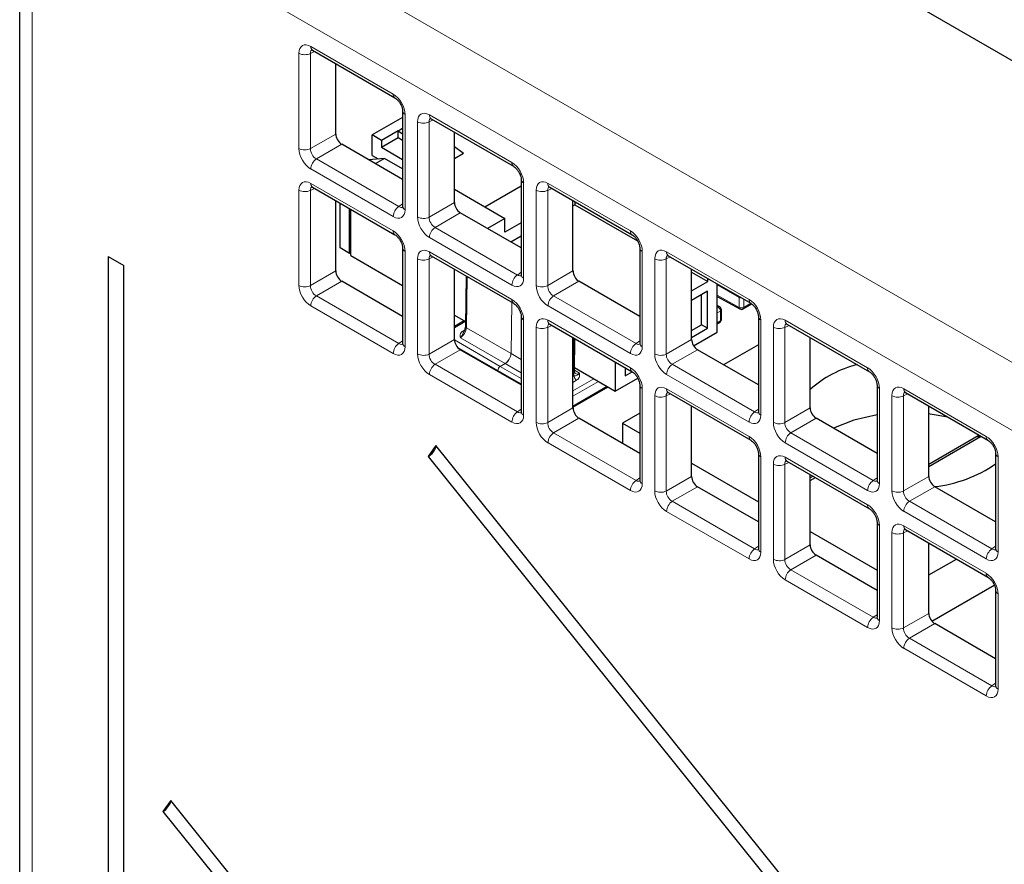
# Paper-space layout 'Blatt2' of a CAD drawing. Header units: millimetres. Extents: x 5 to 418, y 2 to 292.
# Tile 41 of 67: x 88 to 103, y 176 to 189. Entities that reach past the tile are written whole.
import ezdxf

# ---------------------------------------------------------------- set-up
doc = ezdxf.new("R2010")
doc.units = ezdxf.units.MM

psp = doc.layouts.new('Blatt2')

# ---------------------------------------------------------------- linework, layer by layer
at = {"color": 7, "linetype": 'Continuous', "lineweight": 18}
for p, q in [((89.115, 191.602), (131.88, 166.915)), ((131.445, 166.154), (88.681, 190.841)), ((88.681, 190.841), (88.681, 128.176)), ((92.66, 186.611), (92.66, 188.03)), ((92.894, 188.056), (92.832, 188.027)), ((92.832, 188.027), (92.832, 186.608)), ((92.836, 188.132), (94.065, 187.422)), ((94.242, 187.117), (94.242, 185.698)), ((94.427, 185.59), (94.427, 187.009)), ((94.662, 187.036), (94.599, 187.007)), ((94.599, 187.007), (94.599, 185.588)), ((94.604, 187.111), (95.833, 186.402)), ((92.832, 186.608), (93.209, 186.826)), ((93.297, 186.673), (92.92, 186.455)), ((92.92, 186.455), (94.149, 185.746)), ((94.065, 185.596), (92.836, 186.305)), ((92.836, 186.091), (94.065, 185.381)), ((96.009, 186.096), (96.009, 184.677)), ((96.372, 186.091), (97.6, 185.381)), ((92.66, 184.57), (92.66, 185.989)), ((92.894, 186.015), (92.832, 185.986)), ((92.832, 185.986), (92.832, 184.567)), ((96.195, 184.57), (96.195, 185.989)), ((96.429, 186.015), (96.367, 185.986)), ((96.367, 185.986), (96.367, 184.567)), ((94.599, 185.588), (94.976, 185.805)), ((94.149, 185.746), (94.205, 185.786)), ((95.065, 185.653), (94.688, 185.435)), ((94.688, 185.435), (95.916, 184.725)), ((95.833, 184.575), (94.604, 185.285)), ((94.242, 185.075), (94.242, 183.656)), ((94.604, 185.07), (95.833, 184.361)), ((97.777, 185.076), (97.777, 183.657)), ((98.139, 185.07), (99.368, 184.361)), ((94.427, 183.549), (94.427, 184.968)), ((94.662, 184.994), (94.599, 184.966)), ((94.599, 184.966), (94.599, 183.546)), ((97.963, 183.549), (97.963, 184.968)), ((98.197, 184.995), (98.135, 184.966)), ((98.135, 184.966), (98.135, 183.547)), ((92.832, 184.567), (93.209, 184.785)), ((96.367, 184.567), (96.744, 184.785)), ((93.297, 184.632), (92.92, 184.414)), ((95.166, 184.703), (95.155, 183.94)), ((95.916, 184.725), (95.973, 184.765)), ((96.832, 184.632), (96.455, 184.414)), ((99.221, 184.389), (98.895, 184.577)), ((92.92, 184.414), (94.149, 183.705)), ((96.455, 184.414), (97.684, 183.705)), ((98.895, 184.425), (99.221, 184.243)), ((99.221, 184.243), (99.221, 184.389)), ((99.292, 184.363), (99.292, 184.243)), ((94.065, 183.554), (92.836, 184.264)), ((95.821, 183.556), (95.832, 184.319)), ((95.833, 184.318), (95.821, 183.556)), ((97.6, 183.555), (96.372, 184.264)), ((98.906, 184.248), (98.895, 184.254)), ((98.895, 184.242), (98.906, 184.248)), ((98.941, 184.187), (98.895, 184.16)), ((98.941, 184.041), (98.941, 184.187)), ((99.292, 184.243), (99.395, 184.303)), ((96.009, 184.055), (96.009, 182.636)), ((96.372, 184.05), (97.6, 183.34)), ((98.895, 184.014), (98.941, 184.041)), ((99.545, 184.055), (99.545, 182.636)), ((99.907, 184.05), (101.136, 183.34)), ((95.137, 184.032), (94.976, 183.94)), ((95.108, 183.893), (95.128, 183.905)), ((95.155, 183.94), (95.821, 183.556)), ((96.195, 182.529), (96.195, 183.948)), ((96.429, 183.974), (96.367, 183.945)), ((96.367, 183.945), (96.367, 182.526)), ((99.731, 182.529), (99.731, 183.948)), ((99.965, 183.974), (99.903, 183.945)), ((99.903, 183.945), (99.903, 182.526)), ((94.149, 183.705), (94.205, 183.744)), ((94.599, 183.546), (94.976, 183.764)), ((94.976, 183.758), (95.66, 183.363)), ((95.732, 183.405), (95.066, 183.789)), ((96.752, 183.274), (96.759, 183.783)), ((97.684, 183.705), (97.74, 183.745)), ((98.135, 183.547), (98.512, 183.764)), ((95.065, 183.611), (94.688, 183.394)), ((95.625, 183.302), (95.02, 183.651)), ((98.6, 183.611), (98.223, 183.394)), ((95.821, 183.556), (95.973, 183.468)), ((94.688, 183.394), (95.916, 182.684)), ((95.973, 183.101), (95.625, 183.302)), ((95.625, 183.302), (95.625, 183.302)), ((95.66, 183.363), (95.732, 183.405)), ((95.733, 183.404), (95.661, 183.363)), ((95.661, 183.363), (95.973, 183.182)), ((95.973, 183.266), (95.733, 183.404)), ((96.767, 183.306), (96.841, 183.262)), ((98.223, 183.394), (99.452, 182.684)), ((95.833, 182.534), (94.604, 183.243)), ((96.744, 183.205), (96.764, 183.217)), ((96.744, 183), (97.056, 183.18)), ((96.799, 183.156), (96.744, 183.124)), ((99.368, 182.534), (98.139, 183.244)), ((97.126, 183.139), (96.744, 182.919)), ((96.744, 182.772), (97.253, 183.066)), ((97.777, 183.034), (97.777, 181.615)), ((98.139, 183.029), (99.368, 182.32)), ((101.313, 183.035), (101.313, 181.616)), ((101.675, 183.029), (102.904, 182.32)), ((97.963, 181.508), (97.963, 182.927)), ((98.197, 182.953), (98.135, 182.924)), ((98.135, 182.924), (98.135, 181.505)), ((101.498, 181.508), (101.498, 182.927)), ((101.733, 182.954), (101.67, 182.925)), ((101.67, 182.925), (101.67, 181.506)), ((95.916, 182.684), (95.973, 182.724)), ((96.367, 182.526), (96.744, 182.744)), ((99.452, 182.684), (99.508, 182.724)), ((99.903, 182.526), (100.28, 182.744)), ((96.832, 182.591), (96.455, 182.373)), ((100.368, 182.591), (99.991, 182.373)), ((96.455, 182.373), (97.684, 181.664)), ((99.991, 182.373), (101.22, 181.664)), ((97.6, 181.513), (96.372, 182.223)), ((101.136, 181.514), (99.907, 182.223)), ((99.545, 182.014), (99.545, 180.595)), ((99.907, 182.009), (101.136, 181.299)), ((103.08, 182.014), (103.08, 180.595)), ((99.731, 180.487), (99.731, 181.907)), ((99.965, 181.933), (99.903, 181.904)), ((99.903, 181.904), (99.903, 180.485)), ((97.684, 181.664), (97.74, 181.703)), ((98.135, 181.505), (98.512, 181.723)), ((101.22, 181.664), (101.276, 181.704)), ((101.67, 181.506), (102.047, 181.723)), ((98.6, 181.57), (98.223, 181.353)), ((102.136, 181.57), (101.759, 181.353)), ((98.223, 181.353), (99.452, 180.643)), ((101.759, 181.353), (102.988, 180.643)), ((99.368, 180.493), (98.139, 181.202)), ((102.904, 180.493), (101.675, 181.203)), ((101.313, 180.993), (101.313, 179.574)), ((101.675, 180.988), (102.904, 180.279)), ((101.498, 179.467), (101.498, 180.886)), ((101.733, 180.912), (101.67, 180.883)), ((101.67, 180.883), (101.67, 179.464)), ((99.452, 180.643), (99.508, 180.683)), ((99.903, 180.485), (100.28, 180.703)), ((102.988, 180.643), (103.044, 180.683)), ((100.368, 180.55), (99.991, 180.332)), ((99.991, 180.332), (101.22, 179.623)), ((101.136, 179.472), (99.907, 180.182)), ((103.08, 179.973), (103.08, 178.554)), ((101.22, 179.623), (101.276, 179.662)), ((101.67, 179.464), (102.047, 179.682)), ((102.136, 179.529), (101.759, 179.311)), ((101.759, 179.311), (102.988, 178.602)), ((102.904, 178.452), (101.675, 179.161)), ((102.988, 178.602), (103.044, 178.642))]:
    psp.add_line(p, q, dxfattribs=at)
at = {"color": 7, "linetype": 'Continuous', "lineweight": 25}
for p, q in [((88.497, 191.097), (88.497, 128.431)), ((103.514, 187.79), (99.429, 190.149)), ((92.862, 188.075), (94.091, 187.365)), ((93.209, 186.826), (93.209, 187.875)), ((94.205, 187.168), (94.205, 185.749)), ((94.205, 187.074), (93.751, 186.812)), ((94.63, 187.054), (95.859, 186.345)), ((94.14, 186.874), (93.892, 186.731)), ((94.14, 186.874), (94.205, 186.911)), ((94.14, 186.874), (94.205, 186.827)), ((94.14, 186.772), (94.14, 186.874)), ((94.976, 185.805), (94.976, 186.854)), ((93.751, 186.506), (93.751, 186.812)), ((93.892, 186.731), (93.751, 186.812)), ((93.892, 186.629), (94.14, 186.772)), ((93.892, 186.731), (93.892, 186.629)), ((94.14, 186.772), (94.205, 186.734)), ((94.205, 186.149), (93.297, 186.673)), ((93.892, 186.629), (94.205, 186.448)), ((95.112, 186.537), (94.976, 186.635)), ((95.112, 186.537), (94.976, 186.458)), ((93.933, 186.462), (93.698, 186.441)), ((93.751, 186.506), (93.842, 186.454)), ((93.933, 186.462), (93.798, 186.384)), ((94.205, 186.305), (93.933, 186.462)), ((95.973, 186.147), (95.973, 184.728)), ((92.862, 186.033), (94.091, 185.324)), ((94.976, 186.003), (95.731, 185.567)), ((95.43, 185.741), (95.973, 186.054)), ((96.397, 186.034), (97.626, 185.324)), ((93.209, 184.785), (93.209, 185.833)), ((93.274, 185.128), (93.274, 185.796)), ((96.744, 184.785), (96.744, 185.834)), ((96.774, 185.816), (96.774, 185.771)), ((93.415, 185.047), (93.415, 185.714)), ((93.433, 185.016), (93.433, 185.704)), ((95.973, 185.128), (95.065, 185.653)), ((96.744, 185.754), (96.774, 185.771)), ((96.774, 185.771), (97.708, 185.232)), ((95.731, 185.567), (95.471, 185.418)), ((95.731, 185.363), (95.731, 185.567)), ((95.973, 185.503), (95.731, 185.363)), ((95.816, 185.219), (95.973, 185.309)), ((93.415, 185.047), (93.274, 185.128)), ((94.205, 185.126), (94.205, 183.707)), ((97.74, 185.127), (97.74, 183.708)), ((89.816, 185.002), (89.816, 128.64)), ((89.816, 185.002), (90.05, 184.867)), ((93.433, 185.057), (93.415, 185.047)), ((93.433, 185.016), (94.205, 184.57)), ((94.63, 185.013), (95.859, 184.303)), ((98.165, 185.013), (99.394, 184.304)), ((90.05, 128.505), (90.05, 184.867)), ((94.976, 183.764), (94.976, 184.813)), ((98.512, 183.764), (98.512, 184.813)), ((98.512, 184.768), (98.754, 184.628)), ((94.205, 184.107), (93.297, 184.632)), ((95.151, 184.712), (95.14, 183.961)), ((97.74, 184.108), (96.832, 184.632)), ((98.512, 184.489), (98.754, 184.628)), ((98.754, 184.628), (98.754, 184.673)), ((98.749, 184.483), (98.512, 184.346)), ((98.749, 183.932), (98.749, 184.483)), ((98.895, 183.873), (98.895, 184.592)), ((98.661, 183.983), (98.661, 184.432)), ((98.895, 184.407), (99.232, 184.22)), ((98.931, 184.25), (98.895, 184.272)), ((98.956, 184.061), (98.956, 184.207)), ((99.281, 184.22), (99.408, 184.294)), ((94.976, 184.125), (95.141, 184.03)), ((95.123, 184.041), (94.976, 183.956)), ((95.973, 184.106), (95.973, 182.687)), ((99.508, 184.106), (99.508, 182.687)), ((96.397, 183.992), (97.626, 183.283)), ((98.512, 183.897), (98.661, 183.983)), ((98.512, 183.795), (98.749, 183.932)), ((98.749, 183.932), (98.661, 183.983)), ((98.895, 183.997), (98.931, 184.018)), ((99.933, 183.993), (101.162, 183.283)), ((96.744, 182.744), (96.744, 183.792)), ((96.766, 183.294), (96.774, 183.775)), ((98.542, 183.669), (98.895, 183.873)), ((100.28, 182.744), (100.28, 183.793)), ((95.973, 183.087), (95.065, 183.611)), ((99.508, 183.087), (98.6, 183.611)), ((99.508, 183.686), (98.989, 183.387)), ((95.625, 183.302), (95.625, 183.288)), ((95.625, 183.302), (95.625, 183.302)), ((96.767, 183.346), (97.375, 182.995)), ((97.375, 183.428), (97.375, 182.995)), ((97.521, 183.344), (97.521, 183.223)), ((97.521, 183.325), (97.537, 183.334)), ((97.375, 182.995), (97.709, 183.189)), ((97.521, 183.223), (97.626, 183.283)), ((96.744, 182.756), (97.267, 183.058)), ((97.74, 183.085), (97.74, 181.666)), ((101.276, 183.086), (101.276, 181.667)), ((98.165, 182.972), (99.394, 182.262)), ((101.701, 182.972), (102.93, 182.263)), ((98.512, 181.723), (98.512, 182.772)), ((102.047, 181.723), (102.047, 182.772)), ((97.74, 182.066), (96.832, 182.591)), ((97.74, 182.666), (97.481, 182.516)), ((101.276, 182.067), (100.368, 182.591)), ((97.481, 182.516), (97.74, 182.366)), ((97.481, 182.516), (97.481, 182.216)), ((102.047, 181.907), (102.784, 182.332)), ((102.82, 182.312), (102.047, 181.866)), ((102.784, 182.332), (102.82, 182.312)), ((102.784, 182.332), (102.784, 182.291)), ((94.701, 182.182), (94.586, 182.018)), ((114.511, 157.538), (94.701, 182.182)), ((94.586, 182.018), (114.397, 157.374)), ((99.508, 182.065), (99.508, 180.646)), ((103.044, 182.065), (103.044, 180.646)), ((98.512, 181.921), (99.508, 181.346)), ((99.933, 181.951), (101.162, 181.242)), ((100.28, 180.703), (100.28, 181.751)), ((100.322, 181.727), (100.28, 181.703)), ((100.28, 181.662), (100.357, 181.707)), ((99.508, 181.046), (98.6, 181.57)), ((103.044, 181.046), (102.136, 181.57)), ((101.276, 181.044), (101.276, 179.625)), ((100.28, 180.9), (101.276, 180.325)), ((101.701, 180.931), (102.93, 180.221)), ((102.047, 179.682), (102.047, 180.731)), ((101.276, 180.025), (100.368, 180.55)), ((102.047, 180.254), (102.461, 180.492)), ((102.094, 179.566), (103.024, 180.103)), ((103.044, 180.024), (103.044, 178.605)), ((103.044, 179.005), (102.136, 179.529)), ((90.748, 176.893), (90.633, 176.729)), ((114.511, 147.331), (90.748, 176.893)), ((90.633, 176.729), (114.397, 147.168))]:
    psp.add_line(p, q, dxfattribs=at)
at = {"color": 7, "linetype": 'Continuous', "lineweight": 18, "flags": 128}
psp.add_lwpolyline([(99.221, 184.389), (99.222, 184.397), (99.223, 184.403)], dxfattribs=at)
at = {"color": 7, "linetype": 'Continuous', "lineweight": 25, "flags": 128}
for points in [[(101.276, 182.639), (100.932, 182.56), (100.628, 182.441)], [(102.331, 182.608), (102.069, 182.653), (102.047, 182.655)]]:
    psp.add_lwpolyline(points, dxfattribs=at)
at = {"color": 7, "linetype": 'Continuous', "lineweight": 18}
for centre, radius, start, end in [((92.748, 188.202), 0.194, 242.7384, 295.5295), ((92.896, 188.125), 0.0603, 172.9554, 235.7325), ((94.125, 187.415), 0.0603, 172.9665, 235.6198), ((94.265, 187.172), 0.0604, 184.5092, 247.0257), ((94.516, 187.181), 0.194, 242.7384, 295.5295), ((94.665, 187.105), 0.062, 173.888, 234.7998), ((92.748, 186.783), 0.194, 242.7384, 295.5295), ((93.029, 186.296), 0.193, 124.4666, 177.2658), ((95.895, 186.395), 0.0623, 173.9725, 233.8675), ((92.898, 186.084), 0.062, 173.888, 234.7998), ((96.035, 186.153), 0.0623, 186.2479, 246.0218), ((96.433, 186.084), 0.062, 173.888, 234.7998), ((92.748, 186.161), 0.194, 242.7384, 295.5295), ((96.284, 186.161), 0.194, 242.7384, 295.5295), ((94.258, 185.586), 0.193, 124.4666, 177.2658), ((94.265, 185.753), 0.0603, 184.2707, 247.0494), ((94.516, 185.762), 0.194, 242.7384, 295.5295), ((94.127, 185.375), 0.0623, 173.9725, 233.8675), ((94.797, 185.275), 0.193, 124.4666, 177.2658), ((97.662, 185.375), 0.0623, 173.9725, 233.8675), ((94.267, 185.132), 0.0623, 186.2479, 246.0218), ((94.664, 185.063), 0.0603, 172.9554, 235.7325), ((97.802, 185.133), 0.0623, 186.2479, 246.0218), ((98.201, 185.064), 0.062, 173.888, 234.7998), ((94.516, 185.14), 0.194, 242.7384, 295.5295), ((98.051, 185.14), 0.194, 242.7384, 295.5295), ((96.026, 184.566), 0.193, 124.4666, 177.2658), ((96.034, 184.734), 0.0619, 185.2037, 246.1164), ((92.748, 184.742), 0.194, 242.7384, 295.5295), ((96.284, 184.742), 0.194, 242.7384, 295.5295), ((93.029, 184.255), 0.193, 124.4666, 177.2658), ((95.893, 184.353), 0.0603, 172.9665, 235.6198), ((96.565, 184.255), 0.193, 124.4666, 177.2658), ((99.256, 184.456), 0.0753, 242.804, 273.6792), ((99.43, 184.354), 0.0623, 173.9725, 233.8675), ((98.92, 184.228), 0.0249, 64.3347, 125.9131), ((98.864, 184.183), 0.0769, 2.6294, 57.0819), ((98.931, 184.209), 0.0247, 293.7275, 354.9523), ((99.256, 184.311), 0.077, 242.9222, 297.3664), ((99.245, 184.24), 0.0242, 173.1123, 236.638), ((99.267, 184.24), 0.0247, 305.0442, 6.268), ((96.035, 184.112), 0.0623, 186.2479, 246.0218), ((96.431, 184.042), 0.0603, 172.9554, 235.7325), ((98.916, 184.038), 0.0247, 305.0442, 6.268), ((98.931, 184.063), 0.0247, 293.7275, 354.9523), ((99.57, 184.112), 0.0623, 186.2479, 246.0218), ((99.969, 184.043), 0.062, 173.888, 234.7998), ((95.124, 183.92), 0.0314, 238.306, 266.5575), ((95.164, 183.963), 0.0242, 184.4605, 246.0978), ((96.284, 184.12), 0.194, 242.7384, 295.5295), ((99.819, 184.12), 0.194, 242.7384, 295.5295), ((94.258, 183.545), 0.193, 124.4666, 177.2658), ((94.267, 183.713), 0.0619, 185.2037, 246.1164), ((97.794, 183.545), 0.193, 124.4666, 177.2658), ((97.802, 183.713), 0.0619, 185.2037, 246.1164), ((94.516, 183.721), 0.194, 242.7384, 295.5295), ((95.845, 183.597), 0.048, 239.5773, 240.4281), ((98.051, 183.721), 0.194, 242.7384, 295.5295), ((94.797, 183.234), 0.193, 124.4666, 177.2658), ((95.701, 183.298), 0.0768, 122.0272, 176.8181), ((95.7, 183.299), 0.0757, 122.1593, 177.8407), ((95.637, 183.322), 0.0471, 59.5696, 60.4358), ((95.709, 183.364), 0.0471, 59.5696, 60.4358), ((97.66, 183.333), 0.0603, 172.9665, 235.6198), ((98.333, 183.234), 0.193, 124.4666, 177.2658), ((101.198, 183.334), 0.0623, 173.9725, 233.8675), ((96.742, 183.297), 0.0245, 293.3472, 353.3121), ((96.841, 183.221), 0.0769, 182.6294, 237.0819), ((97.802, 183.091), 0.0623, 186.2479, 246.0218), ((98.199, 183.022), 0.0603, 172.9554, 235.7325), ((101.338, 183.092), 0.0623, 186.2479, 246.0218), ((101.737, 183.023), 0.062, 173.888, 234.7998), ((98.051, 183.099), 0.194, 242.7384, 295.5295), ((101.587, 183.099), 0.194, 242.7384, 295.5295), ((96.026, 182.525), 0.193, 124.4666, 177.2658), ((96.034, 182.692), 0.0619, 185.2037, 246.1164), ((99.562, 182.525), 0.193, 124.4666, 177.2658), ((99.57, 182.693), 0.0619, 185.2037, 246.1164), ((96.284, 182.701), 0.194, 242.7384, 295.5295), ((99.819, 182.701), 0.194, 242.7384, 295.5295), ((96.565, 182.214), 0.193, 124.4666, 177.2658), ((99.428, 182.312), 0.0603, 172.9665, 235.6198), ((100.1, 182.214), 0.193, 124.4666, 177.2658), ((102.966, 182.313), 0.0623, 173.9725, 233.8675), ((99.57, 182.071), 0.0623, 186.2479, 246.0218), ((99.967, 182.001), 0.0603, 172.9554, 235.7325), ((103.106, 182.071), 0.0623, 186.2479, 246.0218), ((99.819, 182.079), 0.194, 242.7384, 295.5295), ((97.794, 181.504), 0.193, 124.4666, 177.2658), ((97.802, 181.672), 0.0619, 185.2037, 246.1164), ((101.329, 181.504), 0.193, 124.4666, 177.2658), ((101.338, 181.672), 0.0619, 185.2037, 246.1164), ((98.051, 181.68), 0.194, 242.7384, 295.5295), ((101.587, 181.68), 0.194, 242.7384, 295.5295), ((98.333, 181.193), 0.193, 124.4666, 177.2658), ((101.196, 181.292), 0.0603, 172.9665, 235.6198), ((101.868, 181.193), 0.193, 124.4666, 177.2658), ((101.338, 181.05), 0.0623, 186.2479, 246.0218), ((101.735, 180.981), 0.0603, 172.9554, 235.7325), ((101.587, 181.058), 0.194, 242.7384, 295.5295), ((99.562, 180.484), 0.193, 124.4666, 177.2658), ((99.57, 180.651), 0.0619, 185.2037, 246.1164), ((103.097, 180.484), 0.193, 124.4666, 177.2658), ((103.105, 180.652), 0.0619, 185.2037, 246.1164), ((99.819, 180.66), 0.194, 242.7384, 295.5295), ((100.1, 180.172), 0.193, 124.4666, 177.2658), ((102.964, 180.271), 0.0603, 172.9665, 235.6198), ((103.106, 180.03), 0.0623, 186.2479, 246.0218), ((101.329, 179.463), 0.193, 124.4666, 177.2658), ((101.338, 179.631), 0.0619, 185.2037, 246.1164), ((101.587, 179.639), 0.194, 242.7384, 295.5295), ((101.868, 179.152), 0.193, 124.4666, 177.2658), ((103.105, 178.61), 0.0619, 185.2037, 246.1164), ((103.097, 178.443), 0.193, 124.4666, 177.2658)]:
    psp.add_arc(centre, radius, start, end, dxfattribs=at)
at = {"color": 7, "linetype": 'Continuous', "lineweight": 25}
for centre, radius, start, end in [((98.906, 184.207), 0.05, 0, 59.1367), ((99.256, 184.263), 0.05, 240.8687, 299.9973), ((98.906, 184.061), 0.05, 299.9973, 0), ((101.399, 181.751), 1.692, 104.4195, 131.4081), ((94.447, 182.249), 0.269, 301.1455, 344.2068), ((101.901, 183.59), 2.033, 276.5891, 304.197), ((90.494, 176.96), 0.269, 301.1455, 344.2068)]:
    psp.add_arc(centre, radius, start, end, dxfattribs=at)
at = {"color": 7, "linetype": 'Continuous', "lineweight": 18}
for centre, major_axis, ratio, start_param, end_param in [((92.837, 187.927), (-0.125, 0.217), 0.575802, 5.499237, 7.067295), ((92.925, 187.978), (-0.073, 0.103), 0.569649, 6.163641, 7.016731), ((94.064, 187.218), (-0.125, 0.217), 0.578965, 3.928442, 5.496499), ((94.604, 186.907), (-0.125, 0.217), 0.575802, 5.499237, 7.067295), ((94.693, 186.958), (-0.073, 0.103), 0.569649, 6.163641, 7.016731), ((92.837, 186.509), (-0.125, 0.217), 0.578965, 0.786849, 2.354907), ((92.925, 186.56), (-0.062, 0.108), 0.642476, 0.786856, 2.354913), ((95.832, 186.198), (-0.125, 0.217), 0.578965, 3.928442, 5.496499), ((92.837, 185.886), (-0.125, 0.217), 0.575802, 5.499237, 7.067295), ((96.372, 185.886), (-0.125, 0.217), 0.575802, 5.499237, 7.067295), ((92.925, 185.937), (-0.073, 0.103), 0.569649, 6.163641, 7.016731), ((96.46, 185.937), (-0.073, 0.103), 0.569649, 6.163641, 7.016731), ((94.064, 185.8), (-0.125, 0.217), 0.575802, 2.357645, 3.925702), ((94.153, 185.851), (-0.053, 0.115), 0.56964, 2.408205, 3.2431), ((94.604, 185.489), (-0.125, 0.217), 0.578965, 0.786849, 2.354907), ((94.693, 185.54), (-0.062, 0.108), 0.642476, 0.786856, 2.354913), ((94.064, 185.177), (-0.125, 0.217), 0.578965, 3.928442, 5.496499), ((97.6, 185.177), (-0.125, 0.217), 0.578965, 3.928442, 5.496499), ((94.604, 184.865), (-0.125, 0.217), 0.575802, 5.499237, 7.067295), ((98.14, 184.866), (-0.125, 0.217), 0.575802, 5.499237, 7.067295), ((94.693, 184.916), (-0.073, 0.103), 0.569649, 6.163641, 7.016731), ((98.228, 184.917), (-0.073, 0.103), 0.569649, 6.163641, 7.016731), ((95.832, 184.78), (-0.125, 0.217), 0.575802, 2.357645, 3.925702), ((95.921, 184.831), (-0.053, 0.115), 0.56964, 2.408205, 3.2431), ((92.837, 184.468), (-0.125, 0.217), 0.578965, 0.786849, 2.354907), ((92.925, 184.519), (-0.062, 0.108), 0.642476, 0.786856, 2.354913), ((96.372, 184.468), (-0.125, 0.217), 0.578965, 0.786849, 2.354907), ((96.46, 184.519), (-0.062, 0.108), 0.642476, 0.786856, 2.354913), ((95.832, 184.156), (-0.125, 0.217), 0.578965, 3.928442, 5.496499), ((99.368, 184.157), (-0.125, 0.217), 0.578965, 3.928442, 5.496499), ((96.372, 183.845), (-0.125, 0.217), 0.575802, 5.499237, 7.067295), ((99.908, 183.845), (-0.125, 0.217), 0.575802, 5.499237, 7.067295), ((95.066, 183.891), (0.063, 0.108), 0.573464, 3.926975, 5.480243), ((96.46, 183.896), (-0.073, 0.103), 0.569649, 6.163641, 7.016731), ((99.996, 183.896), (-0.073, 0.103), 0.569649, 6.163641, 7.016731), ((94.064, 183.759), (-0.125, 0.217), 0.575802, 2.357645, 3.925702), ((94.153, 183.81), (-0.053, 0.115), 0.56964, 2.408205, 3.2431), ((97.6, 183.759), (-0.125, 0.217), 0.575802, 2.357645, 3.925702), ((97.688, 183.81), (-0.053, 0.115), 0.56964, 2.408205, 3.2431), ((94.604, 183.447), (-0.125, 0.217), 0.578965, 0.786849, 2.354907), ((94.693, 183.498), (-0.062, 0.108), 0.642476, 0.786856, 2.354913), ((95.732, 183.507), (0.063, 0.108), 0.573464, 3.926975, 5.480243), ((95.732, 183.507), (0.062, 0.108), 0.581455, 3.926914, 5.480182), ((98.14, 183.448), (-0.125, 0.217), 0.578965, 0.786849, 2.354907), ((98.228, 183.499), (-0.062, 0.108), 0.642476, 0.786856, 2.354913), ((95.66, 183.322), (0.0253, 0.0431), 0.572322, 0.789681, 2.3604), ((97.6, 183.136), (-0.125, 0.217), 0.578965, 3.928442, 5.496499), ((101.136, 183.136), (-0.125, 0.217), 0.578965, 3.928442, 5.496499), ((96.876, 183.343), (0.087, 0.152), 0.577337, 2.3387, 2.804513), ((96.84, 183.364), (0.062, 0.109), 0.577251, 3.133204, 3.923354), ((98.14, 182.824), (-0.125, 0.217), 0.575802, 5.499237, 7.067295), ((101.675, 182.825), (-0.125, 0.217), 0.575802, 5.499237, 7.067295), ((98.228, 182.875), (-0.073, 0.103), 0.569649, 6.163641, 7.016731), ((101.764, 182.876), (-0.073, 0.103), 0.569649, 6.163641, 7.016731), ((95.832, 182.739), (-0.125, 0.217), 0.575802, 2.357645, 3.925702), ((95.921, 182.79), (-0.053, 0.115), 0.56964, 2.408205, 3.2431), ((99.368, 182.739), (-0.125, 0.217), 0.575802, 2.357645, 3.925702), ((99.456, 182.79), (-0.053, 0.115), 0.56964, 2.408205, 3.2431), ((96.372, 182.427), (-0.125, 0.217), 0.578965, 0.786849, 2.354907), ((96.46, 182.478), (-0.062, 0.108), 0.642476, 0.786856, 2.354913), ((99.908, 182.427), (-0.125, 0.217), 0.578965, 0.786849, 2.354907), ((99.996, 182.478), (-0.062, 0.108), 0.642476, 0.786856, 2.354913), ((99.368, 182.115), (-0.125, 0.217), 0.578965, 3.928442, 5.496499), ((102.903, 182.116), (-0.125, 0.217), 0.578965, 3.928442, 5.496499), ((99.908, 181.804), (-0.125, 0.217), 0.575802, 5.499237, 7.067295), ((99.996, 181.855), (-0.073, 0.103), 0.569649, 6.163641, 7.016731), ((97.6, 181.718), (-0.125, 0.217), 0.575802, 2.357645, 3.925702), ((97.688, 181.769), (-0.053, 0.115), 0.56964, 2.408205, 3.2431), ((101.136, 181.718), (-0.125, 0.217), 0.575802, 2.357645, 3.925702), ((101.224, 181.769), (-0.053, 0.115), 0.56964, 2.408205, 3.2431), ((98.14, 181.406), (-0.125, 0.217), 0.578965, 0.786849, 2.354907), ((98.228, 181.457), (-0.062, 0.108), 0.642476, 0.786856, 2.354913), ((101.675, 181.407), (-0.125, 0.217), 0.578965, 0.786849, 2.354907), ((101.764, 181.458), (-0.062, 0.108), 0.642476, 0.786856, 2.354913), ((101.136, 181.095), (-0.125, 0.217), 0.578965, 3.928442, 5.496499), ((101.675, 180.783), (-0.125, 0.217), 0.575802, 5.499237, 7.067295), ((101.764, 180.834), (-0.073, 0.103), 0.569649, 6.163641, 7.016731), ((99.368, 180.698), (-0.125, 0.217), 0.575802, 2.357645, 3.925702), ((99.456, 180.749), (-0.053, 0.115), 0.56964, 2.408205, 3.2431), ((102.903, 180.698), (-0.125, 0.217), 0.575802, 2.357645, 3.925702), ((102.992, 180.749), (-0.053, 0.115), 0.56964, 2.408205, 3.2431), ((99.908, 180.386), (-0.125, 0.217), 0.578965, 0.786849, 2.354907), ((99.996, 180.437), (-0.062, 0.108), 0.642476, 0.786856, 2.354913), ((102.903, 180.074), (-0.125, 0.217), 0.578965, 3.928442, 5.496499), ((101.136, 179.677), (-0.125, 0.217), 0.575802, 2.357645, 3.925702), ((101.224, 179.728), (-0.053, 0.115), 0.56964, 2.408205, 3.2431), ((101.675, 179.365), (-0.125, 0.217), 0.578965, 0.786849, 2.354907), ((101.764, 179.416), (-0.062, 0.108), 0.642476, 0.786856, 2.354913), ((102.903, 178.656), (-0.125, 0.217), 0.575802, 2.357645, 3.925702), ((102.992, 178.708), (-0.053, 0.115), 0.56964, 2.408205, 3.2431)]:
    psp.add_ellipse(centre, major_axis=major_axis, ratio=ratio, start_param=start_param, end_param=end_param, dxfattribs=at)
at = {"color": 7, "linetype": 'Continuous', "lineweight": 25}
for centre in [(93.297, 186.775), (95.065, 185.755), (93.297, 184.734), (96.833, 184.734), (95.065, 183.713), (98.6, 183.714), (96.833, 182.693), (100.368, 182.693), (98.6, 181.672), (102.136, 181.673), (100.368, 180.652), (102.136, 179.631)]:
    psp.add_ellipse(centre, major_axis=(-0.062, 0.108), ratio=0.578965, start_param=0.786849, end_param=2.354907, dxfattribs=at)
for points, knots in [([(92.846, 188.082), (92.846, 188.082), (92.847, 188.082), (92.857, 188.077), (92.862, 188.075)], [0, 0, 0, 0, 0.511658, 1, 1, 1, 1]), ([(94.091, 187.365), (94.099, 187.36), (94.114, 187.35), (94.144, 187.32), (94.171, 187.28), (94.193, 187.234), (94.204, 187.193), (94.205, 187.175), (94.205, 187.168)], [0, 0, 0, 0, 0.155419, 0.319081, 0.497627, 0.684711, 0.870071, 1, 1, 1, 1]), ([(94.614, 187.061), (94.614, 187.061), (94.614, 187.062), (94.625, 187.057), (94.63, 187.054)], [0, 0, 0, 0, 0.511658, 1, 1, 1, 1]), ([(95.859, 186.345), (95.866, 186.34), (95.882, 186.329), (95.911, 186.299), (95.939, 186.259), (95.961, 186.214), (95.971, 186.173), (95.972, 186.155), (95.973, 186.147)], [0, 0, 0, 0, 0.155419, 0.319081, 0.497627, 0.684711, 0.870071, 1, 1, 1, 1]), ([(92.846, 186.04), (92.846, 186.041), (92.847, 186.041), (92.857, 186.036), (92.862, 186.033)], [0, 0, 0, 0, 0.511658, 1, 1, 1, 1]), ([(96.381, 186.041), (96.382, 186.041), (96.382, 186.041), (96.392, 186.036), (96.397, 186.034)], [0, 0, 0, 0, 0.511658, 1, 1, 1, 1]), ([(94.205, 185.749), (94.204, 185.742), (94.203, 185.731), (94.203, 185.731), (94.203, 185.731)], [0, 0, 0, 0, 0.588163, 1, 1, 1, 1]), ([(94.091, 185.324), (94.099, 185.319), (94.114, 185.309), (94.144, 185.278), (94.171, 185.239), (94.193, 185.193), (94.204, 185.152), (94.205, 185.134), (94.205, 185.126)], [0, 0, 0, 0, 0.155419, 0.319081, 0.497627, 0.684711, 0.870071, 1, 1, 1, 1]), ([(97.626, 185.324), (97.634, 185.319), (97.65, 185.309), (97.679, 185.279), (97.707, 185.239), (97.728, 185.193), (97.739, 185.152), (97.74, 185.134), (97.74, 185.127)], [0, 0, 0, 0, 0.155419, 0.319081, 0.497627, 0.684711, 0.870071, 1, 1, 1, 1]), ([(94.614, 185.02), (94.614, 185.02), (94.614, 185.02), (94.625, 185.015), (94.63, 185.013)], [0, 0, 0, 0, 0.511658, 1, 1, 1, 1]), ([(98.149, 185.02), (98.149, 185.02), (98.15, 185.021), (98.16, 185.016), (98.165, 185.013)], [0, 0, 0, 0, 0.511658, 1, 1, 1, 1]), ([(95.973, 184.728), (95.972, 184.722), (95.971, 184.71), (95.971, 184.711), (95.971, 184.711)], [0, 0, 0, 0, 0.588163, 1, 1, 1, 1]), ([(95.859, 184.303), (95.866, 184.298), (95.882, 184.288), (95.911, 184.258), (95.939, 184.218), (95.961, 184.172), (95.971, 184.132), (95.972, 184.113), (95.973, 184.106)], [0, 0, 0, 0, 0.155419, 0.319081, 0.497627, 0.684711, 0.870071, 1, 1, 1, 1]), ([(99.394, 184.304), (99.402, 184.299), (99.418, 184.288), (99.447, 184.258), (99.475, 184.218), (99.496, 184.173), (99.507, 184.132), (99.508, 184.114), (99.508, 184.106)], [0, 0, 0, 0, 0.155419, 0.319081, 0.497627, 0.684711, 0.870071, 1, 1, 1, 1]), ([(95.14, 183.961), (95.139, 183.948), (95.136, 183.924), (95.126, 183.892), (95.117, 183.878), (95.116, 183.876)], [0, 0, 0, 0, 0.476387, 0.939929, 1, 1, 1, 1]), ([(96.381, 183.999), (96.382, 183.999), (96.382, 184), (96.392, 183.995), (96.397, 183.992)], [0, 0, 0, 0, 0.511658, 1, 1, 1, 1]), ([(99.917, 184), (99.917, 184), (99.918, 184), (99.928, 183.995), (99.933, 183.993)], [0, 0, 0, 0, 0.511658, 1, 1, 1, 1]), ([(94.205, 183.707), (94.204, 183.701), (94.203, 183.689), (94.203, 183.69), (94.203, 183.69)], [0, 0, 0, 0, 0.588163, 1, 1, 1, 1]), ([(97.74, 183.708), (97.74, 183.701), (97.739, 183.69), (97.739, 183.69), (97.739, 183.69)], [0, 0, 0, 0, 0.588163, 1, 1, 1, 1]), ([(96.778, 183.256), (96.777, 183.256), (96.775, 183.257), (96.769, 183.265), (96.767, 183.285), (96.766, 183.294)], [0, 0, 0, 0, 0.1985926, 0.632334, 1, 1, 1, 1]), ([(97.626, 183.283), (97.634, 183.278), (97.65, 183.268), (97.679, 183.237), (97.707, 183.198), (97.728, 183.152), (97.739, 183.111), (97.74, 183.093), (97.74, 183.085)], [0, 0, 0, 0, 0.155419, 0.319081, 0.497627, 0.684711, 0.870071, 1, 1, 1, 1]), ([(101.162, 183.283), (101.17, 183.278), (101.185, 183.268), (101.215, 183.238), (101.242, 183.198), (101.264, 183.152), (101.275, 183.111), (101.276, 183.093), (101.276, 183.086)], [0, 0, 0, 0, 0.155419, 0.319081, 0.497627, 0.684711, 0.870071, 1, 1, 1, 1]), ([(98.149, 182.979), (98.149, 182.979), (98.15, 182.979), (98.16, 182.974), (98.165, 182.972)], [0, 0, 0, 0, 0.511658, 1, 1, 1, 1]), ([(101.685, 182.979), (101.685, 182.979), (101.685, 182.98), (101.696, 182.975), (101.701, 182.972)], [0, 0, 0, 0, 0.511658, 1, 1, 1, 1]), ([(95.973, 182.687), (95.972, 182.68), (95.971, 182.669), (95.971, 182.669), (95.971, 182.67)], [0, 0, 0, 0, 0.588163, 1, 1, 1, 1]), ([(99.508, 182.687), (99.508, 182.68), (99.507, 182.669), (99.506, 182.67), (99.506, 182.67)], [0, 0, 0, 0, 0.588163, 1, 1, 1, 1]), ([(99.394, 182.262), (99.402, 182.257), (99.418, 182.247), (99.447, 182.217), (99.475, 182.177), (99.496, 182.131), (99.507, 182.091), (99.508, 182.072), (99.508, 182.065)], [0, 0, 0, 0, 0.155419, 0.319081, 0.497627, 0.684711, 0.870071, 1, 1, 1, 1]), ([(102.93, 182.263), (102.937, 182.258), (102.953, 182.247), (102.982, 182.217), (103.01, 182.177), (103.032, 182.132), (103.042, 182.091), (103.043, 182.073), (103.044, 182.065)], [0, 0, 0, 0, 0.155419, 0.319081, 0.497627, 0.684711, 0.870071, 1, 1, 1, 1]), ([(99.917, 181.958), (99.917, 181.958), (99.918, 181.959), (99.928, 181.954), (99.933, 181.951)], [0, 0, 0, 0, 0.511658, 1, 1, 1, 1]), ([(97.74, 181.666), (97.74, 181.66), (97.739, 181.648), (97.739, 181.649), (97.739, 181.649)], [0, 0, 0, 0, 0.588163, 1, 1, 1, 1]), ([(101.276, 181.667), (101.275, 181.66), (101.274, 181.649), (101.274, 181.649), (101.274, 181.649)], [0, 0, 0, 0, 0.588163, 1, 1, 1, 1]), ([(101.162, 181.242), (101.17, 181.237), (101.185, 181.227), (101.215, 181.196), (101.242, 181.156), (101.264, 181.111), (101.275, 181.07), (101.276, 181.052), (101.276, 181.044)], [0, 0, 0, 0, 0.155419, 0.319081, 0.497627, 0.684711, 0.870071, 1, 1, 1, 1]), ([(101.685, 180.938), (101.685, 180.938), (101.685, 180.938), (101.696, 180.933), (101.701, 180.931)], [0, 0, 0, 0, 0.511658, 1, 1, 1, 1]), ([(99.508, 180.646), (99.508, 180.639), (99.507, 180.628), (99.506, 180.628), (99.506, 180.629)], [0, 0, 0, 0, 0.588163, 1, 1, 1, 1]), ([(103.044, 180.646), (103.043, 180.639), (103.042, 180.628), (103.042, 180.629), (103.042, 180.629)], [0, 0, 0, 0, 0.588163, 1, 1, 1, 1]), ([(102.93, 180.221), (102.937, 180.216), (102.953, 180.206), (102.982, 180.176), (103.01, 180.136), (103.032, 180.09), (103.042, 180.049), (103.043, 180.031), (103.044, 180.024)], [0, 0, 0, 0, 0.155419, 0.319081, 0.497627, 0.684711, 0.870071, 1, 1, 1, 1]), ([(101.276, 179.625), (101.275, 179.619), (101.274, 179.607), (101.274, 179.608), (101.274, 179.608)], [0, 0, 0, 0, 0.588163, 1, 1, 1, 1]), ([(103.044, 178.605), (103.043, 178.598), (103.042, 178.587), (103.042, 178.587), (103.042, 178.588)], [0, 0, 0, 0, 0.588163, 1, 1, 1, 1])]:
    psp.add_open_spline(points, degree=3, knots=knots, dxfattribs=at)
at = {"color": 7, "linetype": 'Continuous', "lineweight": 18}
for points, knots in [([(95.066, 183.789), (95.066, 183.789), (95.066, 183.793), (95.064, 183.809), (95.063, 183.835), (95.074, 183.868), (95.097, 183.885), (95.108, 183.893)], [0, 0, 0, 0, 0.005208, 0.115431, 0.419419, 0.734558, 1, 1, 1, 1]), ([(95.117, 183.875), (95.112, 183.866), (95.099, 183.84), (95.083, 183.81), (95.07, 183.794), (95.066, 183.789), (95.066, 183.789)], [0, 0, 0, 0, 0.287802, 0.79231, 0.990621, 1, 1, 1, 1]), ([(96.841, 183.262), (96.84, 183.261), (96.837, 183.257), (96.824, 183.243), (96.805, 183.23), (96.788, 183.223), (96.771, 183.219), (96.764, 183.217)], [0, 0, 0, 0, 0.006601, 0.146171, 0.501239, 0.799231, 1, 1, 1, 1]), ([(96.841, 183.262), (96.841, 183.261), (96.841, 183.257), (96.843, 183.241), (96.844, 183.214), (96.833, 183.181), (96.81, 183.164), (96.799, 183.156)], [0, 0, 0, 0, 0.005208, 0.115431, 0.419419, 0.734559, 1, 1, 1, 1])]:
    psp.add_open_spline(points, degree=3, knots=knots, dxfattribs=at)

doc.saveas('drawing.dxf')
